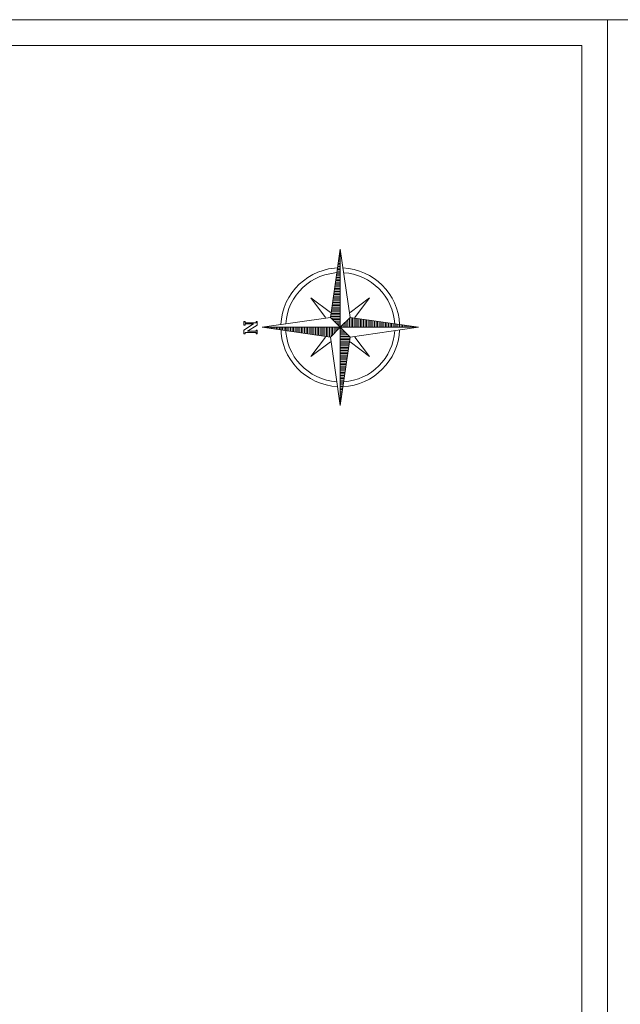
# Model space of a CAD drawing. Header units: millimetres. Extents: x 0 to 152651, y 46550 to 81081.
# Tile 32 of 109: x 127539 to 128706, y 79167 to 81081. Entities that reach past the tile are written whole.
import ezdxf

# ---------------------------------------------------------------- set-up
doc = ezdxf.new("R2010")
doc.units = ezdxf.units.MM
doc.layers.add('cienka', color=3, linetype='Continuous', lineweight=18)
doc.layers.add('opisy', color=4, linetype='Continuous', lineweight=18)

# ---------------------------------------------------------------- blocks, each defined once
blk = doc.blocks.new('*X1000')
at = {"color": 0, "linetype": 'ByBlock'}
for p, q in [((-217.53, 160.4998), (-217.53, 160.5)), ((-217.52, 160.4984), (-217.52, 160.5)), ((-217.51, 160.497), (-217.51, 160.5)), ((-217.5, 160.4955), (-217.5, 160.5)), ((-217.49, 160.4941), (-217.49, 160.5)), ((-217.48, 160.4927), (-217.48, 160.5)), ((-217.47, 160.4913), (-217.47, 160.5)), ((-217.46, 160.4898), (-217.46, 160.5)), ((-217.45, 160.4884), (-217.45, 160.5)), ((-217.44, 160.487), (-217.44, 160.5)), ((-217.43, 160.4855), (-217.43, 160.5)), ((-217.42, 160.4841), (-217.42, 160.5)), ((-217.41, 160.4827), (-217.41, 160.5)), ((-217.4, 160.4812), (-217.4, 160.5)), ((-217.39, 160.4798), (-217.39, 160.5)), ((-217.38, 160.4784), (-217.38, 160.5)), ((-217.37, 160.477), (-217.37, 160.5)), ((-217.36, 160.4755), (-217.36, 160.5)), ((-217.35, 160.4741), (-217.35, 160.5)), ((-217.34, 160.4727), (-217.34, 160.5)), ((-217.33, 160.4712), (-217.33, 160.5)), ((-217.32, 160.4698), (-217.32, 160.5)), ((-217.31, 160.4684), (-217.31, 160.5)), ((-217.3, 160.467), (-217.3, 160.5)), ((-217.29, 160.4655), (-217.29, 160.5)), ((-217.28, 160.4641), (-217.28, 160.5)), ((-217.27, 160.4627), (-217.27, 160.5)), ((-217.26, 160.4613), (-217.26, 160.5)), ((-217.25, 160.4598), (-217.25, 160.5)), ((-217.24, 160.4584), (-217.24, 160.5)), ((-217.23, 160.457), (-217.23, 160.5)), ((-217.22, 160.4555), (-217.22, 160.5)), ((-217.21, 160.4541), (-217.21, 160.5)), ((-217.2, 160.4527), (-217.2, 160.5)), ((-217.19, 160.4512), (-217.19, 160.5)), ((-217.18, 160.4498), (-217.18, 160.5)), ((-217.17, 160.4484), (-217.17, 160.5)), ((-217.16, 160.447), (-217.16, 160.5)), ((-217.15, 160.4455), (-217.15, 160.5)), ((-217.14, 160.4441), (-217.14, 160.5)), ((-217.13, 160.4427), (-217.13, 160.5)), ((-217.12, 160.4412), (-217.12, 160.5)), ((-217.11, 160.4398), (-217.11, 160.5)), ((-217.1, 160.4384), (-217.1, 160.5)), ((-217.09, 160.4412), (-217.09, 160.5)), ((-217.08, 160.4512), (-217.08, 160.5)), ((-217.07, 160.4613), (-217.07, 160.5)), ((-217.06, 160.4712), (-217.06, 160.5)), ((-217.05, 160.4812), (-217.05, 160.5)), ((-217.04, 160.4913), (-217.04, 160.5))]:
    blk.add_line(p, q, dxfattribs=at)

msp = doc.modelspace()

# ---------------------------------------------------------------- linework, layer by layer
at = {"layer": 'cienka'}
for p, q in [((124481.116, 81081.419), (128681.116, 81081.419)), ((128681.116, 81081.419), (128681.116, 78111.419)), ((128681.116, 78111.419), (128681.116, 81081.419)), ((128681.116, 81081.419), (132881.116, 81081.419)), ((124531.116, 81031.419), (128631.116, 81031.419)), ((128631.116, 81031.419), (128631.116, 78161.419))]:
    msp.add_line(p, q, dxfattribs=at)
at = {"layer": 'opisy'}
for p, q in [((128142.849, 80502.527), (128161.834, 80635.417)), ((128161.834, 80483.542), (128161.834, 80635.417)), ((128161.834, 80635.417), (128180.818, 80502.527)), ((128104.881, 80540.495), (128142.849, 80512.019)), ((128133.357, 80502.527), (128104.881, 80540.495)), ((128180.818, 80512.019), (128218.787, 80540.495)), ((128218.787, 80540.495), (128190.31, 80502.527)), ((128009.959, 80483.542), (128142.849, 80502.527)), ((128161.834, 80483.542), (128142.849, 80502.527)), ((128180.818, 80502.527), (128161.834, 80483.542)), ((128180.818, 80502.527), (128313.709, 80483.542)), ((128142.849, 80464.558), (128009.959, 80483.542)), ((128009.959, 80483.542), (128161.834, 80483.542)), ((128161.834, 80483.542), (128142.849, 80464.558)), ((128161.834, 80483.542), (128313.709, 80483.542)), ((128180.818, 80464.558), (128161.834, 80483.542)), ((128161.834, 80331.667), (128161.834, 80483.542)), ((128313.709, 80483.542), (128180.818, 80464.558)), ((128104.881, 80426.589), (128133.357, 80464.558)), ((128161.834, 80331.667), (128142.849, 80464.558)), ((128180.818, 80464.558), (128161.834, 80331.667)), ((128190.31, 80464.558), (128218.787, 80426.589)), ((128142.849, 80455.066), (128104.881, 80426.589)), ((128218.787, 80426.589), (128180.818, 80455.066))]:
    msp.add_line(p, q, dxfattribs=at)
msp.add_lwpolyline([(127998.093, 80475.793), (127998.093, 80478.166), (128000.466, 80478.166), (128000.466, 80471.047), (127998.093, 80471.047), (127998.093, 80473.42), (127976.736, 80473.42), (127976.736, 80471.047), (127974.363, 80471.047), (127974.363, 80478.166), (127993.347, 80490.032), (127976.736, 80490.032), (127976.736, 80487.659), (127974.363, 80487.659), (127974.363, 80494.778), (127976.736, 80494.778), (127976.736, 80492.405), (127998.093, 80492.405), (127998.093, 80494.778), (128000.466, 80494.778), (128000.466, 80487.659), (127981.482, 80475.793), (127998.093, 80475.793)], dxfattribs=at)
for radius, start, end in [(115.477, 90, 177.410883), (115.477, 2.589117, 87.410883), (106.126, 90, 176.453595), (106.126, 3.546405, 86.453595), (115.477, 180, 267.410883), (106.126, 180, 266.453595), (115.477, 272.589117, 357.410883), (106.126, 273.546405, 356.453595)]:
    msp.add_arc((128161.834, 80483.542), radius, start, end, dxfattribs=at)

# ---------------------------------------------------------------- block references
at = {"layer": 'opisy', "xscale": 303.75, "yscale": 303.75, "zscale": 303.75}
for p, rotation in [((79409.959, 14560.3), 270), ((62238.591, 129235.417), 180), ((176913.709, 146406.784), 90)]:
    msp.add_blockref('*X1000', p, dxfattribs=dict(at, rotation=rotation))
msp.add_blockref('*X1000', (194085.076, 31731.667), dxfattribs=at)

doc.saveas('drawing.dxf')
